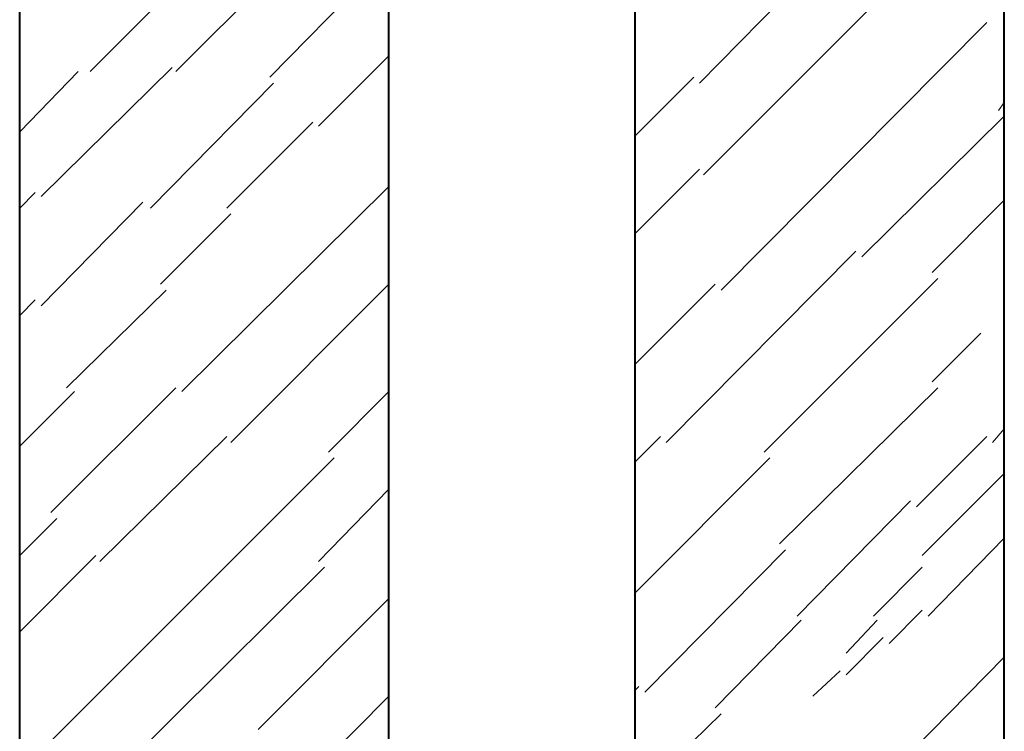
# Model space of a CAD drawing. Header units: millimetres. Extents: x 5545 to 136428, y -146986 to -36607.
# Tile 70 of 105: x 46371 to 46503, y -55334 to -55239. Entities that reach past the tile are written whole.
import ezdxf

# ---------------------------------------------------------------- set-up
doc = ezdxf.new("R2010")
doc.units = ezdxf.units.MM
doc.header["$LTSCALE"] = 8
doc.layers.add('1', color=7, linetype='Continuous')

msp = doc.modelspace()

# ---------------------------------------------------------------- linework, layer by layer
at = {"layer": '1', "color": 7, "lineweight": 40}
for points in [[(46371.441, -55398.17), (46371.441, -55233.149)], [(46420.947, -55398.17), (46420.947, -55233.149)], [(46453.951, -55398.17), (46453.951, -55233.149)], [(46503.457, -55398.17), (46503.457, -55233.149)]]:
    msp.add_lwpolyline(points, dxfattribs=at)
at = {"layer": '1', "color": 7, "lineweight": 5}
for points in [[(46380.871, -55245.461), (46393.182, -55233.149)], [(46392.396, -55245.461), (46404.707, -55233.149)], [(46404.969, -55246.246), (46417.804, -55233.149)], [(46462.595, -55247.032), (46476.216, -55233.149)], [(46463.119, -55259.343), (46486.431, -55236.031)], [(46465.476, -55274.798), (46501.1, -55238.912)], [(46411.517, -55252.795), (46420.947, -55243.365)], [(46374.322, -55262.225), (46391.872, -55244.937)], [(46371.441, -55253.581), (46379.299, -55245.461)], [(46453.951, -55254.104), (46461.809, -55246.246)], [(46388.991, -55263.796), (46405.493, -55247.032)], [(46502.672, -55250.699), (46503.457, -55249.652)], [(46484.336, -55270.345), (46503.457, -55251.485)], [(46399.206, -55263.796), (46410.732, -55252.271)], [(46453.951, -55267.201), (46462.595, -55258.557)], [(46371.441, -55263.796), (46373.536, -55261.701)], [(46393.182, -55288.418), (46420.947, -55260.915)], [(46374.322, -55276.893), (46387.943, -55263.01)], [(46493.766, -55272.44), (46503.457, -55262.748)], [(46390.3, -55274.012), (46399.73, -55264.582)], [(46458.142, -55295.229), (46483.55, -55269.559)], [(46471.239, -55296.538), (46494.552, -55273.226)], [(46377.727, -55287.894), (46391.086, -55274.798)], [(46399.73, -55295.229), (46420.947, -55274.012)], [(46453.951, -55284.751), (46464.691, -55274.012)], [(46371.441, -55278.203), (46373.536, -55276.107)], [(46493.766, -55287.109), (46500.314, -55280.56)], [(46371.441, -55295.753), (46378.775, -55288.418)], [(46375.632, -55304.658), (46392.396, -55287.894)], [(46412.827, -55296.538), (46420.947, -55288.418)], [(46473.335, -55308.849), (46494.552, -55287.894)], [(46501.886, -55295.229), (46503.457, -55293.395)], [(46382.18, -55311.207), (46399.206, -55294.443)], [(46453.951, -55297.848), (46457.356, -55294.443)], [(46491.67, -55303.873), (46501.1, -55294.443)], [(46371.441, -55339.496), (46413.613, -55297.324)], [(46453.951, -55315.398), (46472.025, -55297.324)], [(46492.456, -55310.421), (46503.457, -55299.42)], [(46411.517, -55311.207), (46420.947, -55301.515)], [(46475.692, -55318.541), (46490.884, -55303.087)], [(46371.441, -55310.421), (46376.418, -55305.444)], [(46493.242, -55318.541), (46503.457, -55308.064)], [(46371.441, -55320.637), (46381.656, -55310.421)], [(46455.261, -55328.757), (46474.12, -55309.635)], [(46371.441, -55352.593), (46412.303, -55311.993)], [(46485.908, -55318.541), (46492.456, -55311.993)], [(46403.397, -55333.733), (46420.947, -55316.184)], [(46488.003, -55322.208), (46492.456, -55317.755)], [(46464.691, -55330.852), (46476.216, -55319.065)], [(46482.24, -55323.518), (46486.431, -55319.065)], [(46482.24, -55326.399), (46487.217, -55321.422)], [(46488.789, -55338.972), (46503.457, -55324.042)], [(46477.788, -55329.281), (46481.455, -55325.875)], [(46453.951, -55328.495), (46454.475, -55327.971)], [(46393.968, -55356.522), (46420.947, -55329.281)], [(46453.951, -55342.901), (46465.476, -55331.638)]]:
    msp.add_lwpolyline(points, dxfattribs=at)

doc.saveas('drawing.dxf')
